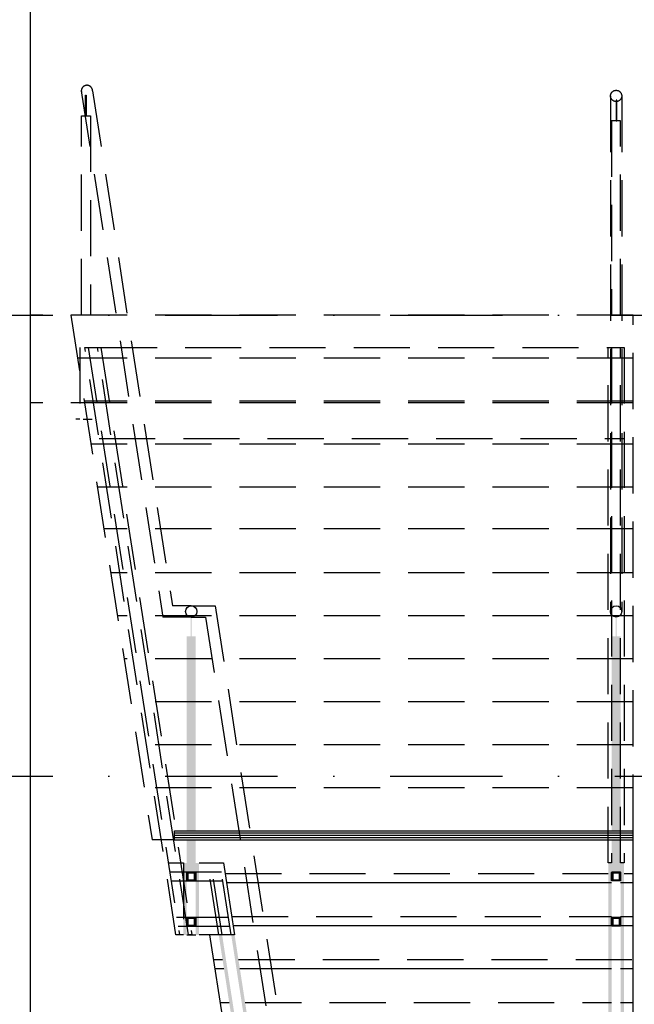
# Model space of a CAD drawing. Extents: x -24509 to 27927, y 98041 to 125706.
# Tile 6 of 19: x -15155 to -12422, y 105792 to 110171. Entities that reach past the tile are written whole.
import ezdxf

# ---------------------------------------------------------------- set-up
doc = ezdxf.new("R2010")
doc.units = 0
doc.header["$LTSCALE"] = 1000
doc.header["$MEASUREMENT"] = 0
doc.linetypes.add('DASHDOT', pattern=[1, 0.5, -0.25, 0, -0.25])
doc.linetypes.add('HIDDEN', pattern=[0.375, 0.25, -0.125])
doc.layers.add('B02', color=7, linetype='CONTINUOUS')
doc.layers.add('B03', color=7, linetype='CONTINUOUS')

# ---------------------------------------------------------------- blocks, each defined once
blk = doc.blocks.new('K4X4')
at = {"layer": 'B03', "color": 2, "linetype": 'Continuous'}
blk.add_lwpolyline([(-20, 0), (-20, 17), (-19.96, 17.47), (-19.85, 17.93), (-19.67, 18.36), (-19.43, 18.76), (-19.12, 19.12), (-18.76, 19.43), (-18.36, 19.67), (-17.93, 19.85), (-17.47, 19.96), (-17, 20), (17, 20), (17.47, 19.96), (17.93, 19.85), (18.36, 19.67), (18.76, 19.43), (19.12, 19.12), (19.43, 18.76), (19.67, 18.36), (19.85, 17.93), (19.96, 17.47), (20, 17), (20, -17), (19.96, -17.47), (19.85, -17.93), (19.67, -18.36), (19.43, -18.76), (19.12, -19.12), (18.76, -19.43), (18.36, -19.67), (17.93, -19.85), (17.47, -19.96), (17, -20), (-17, -20), (-17.47, -19.96), (-17.93, -19.85), (-18.36, -19.67), (-18.76, -19.43), (-19.12, -19.12), (-19.43, -18.76), (-19.67, -18.36), (-19.85, -17.93), (-19.96, -17.47), (-20, -17), (-20, 0), (-15, 0), (-15, -12), (-14.96, -12.47), (-14.85, -12.93), (-14.67, -13.36), (-14.43, -13.76), (-14.12, -14.12), (-13.76, -14.43), (-13.36, -14.67), (-12.93, -14.85), (-12.47, -14.96), (-12, -15), (12, -15), (12.47, -14.96), (12.93, -14.85), (13.36, -14.67), (13.76, -14.43), (14.12, -14.12), (14.43, -13.76), (14.67, -13.36), (14.85, -12.93), (14.96, -12.47), (15, -12), (15, 12), (14.96, 12.47), (14.85, 12.93), (14.67, 13.36), (14.43, 13.76), (14.12, 14.12), (13.76, 14.43), (13.36, 14.67), (12.93, 14.85), (12.47, 14.96), (12, 15), (-12, 15), (-12.47, 14.96), (-12.93, 14.85), (-13.36, 14.67), (-13.76, 14.43), (-14.12, 14.12), (-14.43, 13.76), (-14.67, 13.36), (-14.85, 12.93), (-14.96, 12.47), (-15, 12), (-15, 0)], close=True, dxfattribs=at)
for points in [[(-15, 12), (-20, 0), (-17, 20)], [(-20, 0), (-17.47, 19.96), (-17, 20)], [(-20, 0), (-17.93, 19.85), (-17.47, 19.96)], [(-20, 0), (-18.36, 19.67), (-17.93, 19.85)], [(-20, 0), (-18.76, 19.43), (-18.36, 19.67)], [(-20, 0), (-19.12, 19.12), (-18.76, 19.43)], [(-20, 0), (-19.43, 18.76), (-19.12, 19.12)], [(-20, 0), (-19.67, 18.36), (-19.43, 18.76)], [(-20, 0), (-19.85, 17.93), (-19.67, 18.36)], [(-20, 0), (-19.96, 17.47), (-19.85, 17.93)], [(-20, 0), (-20, 17), (-19.96, 17.47)], [(-15, 12), (-15, 0), (-20, 0)], [(-20, -17), (-15, 0), (-15, -12)], [(-20, -17), (-20, 0), (-15, 0)], [(-17, 20), (-14.67, 13.36), (-14.85, 12.93)], [(-17, 20), (-14.43, 13.76), (-14.67, 13.36)], [(-17, 20), (-14.12, 14.12), (-14.43, 13.76)], [(-17, 20), (-13.76, 14.43), (-14.12, 14.12)], [(-17, 20), (-13.36, 14.67), (-13.76, 14.43)], [(-17, 20), (-12.93, 14.85), (-13.36, 14.67)], [(-17, 20), (-12.47, 14.96), (-12.93, 14.85)], [(-17, 20), (-12, 15), (-12.47, 14.96)], [(-17, 20), (20, 17), (-12, 15)], [(-14.85, 12.93), (-14.96, 12.47), (-17, 20)], [(-14.96, 12.47), (-15, 12), (-17, 20)], [(-17, 20), (19.96, 17.47), (20, 17)], [(-17, 20), (19.85, 17.93), (19.96, 17.47)], [(-17, 20), (19.67, 18.36), (19.85, 17.93)], [(-17, 20), (19.43, 18.76), (19.67, 18.36)], [(-17, 20), (19.12, 19.12), (19.43, 18.76)], [(-17, 20), (18.76, 19.43), (19.12, 19.12)], [(-17, 20), (18.36, 19.67), (18.76, 19.43)], [(-17, 20), (17.93, 19.85), (18.36, 19.67)], [(-17, 20), (17.47, 19.96), (17.93, 19.85)], [(-17, 20), (17, 20), (17.47, 19.96)], [(20, 17), (12, 15), (-12, 15)], [(20, 17), (12.47, 14.96), (12, 15)], [(20, 17), (12.93, 14.85), (12.47, 14.96)], [(20, 17), (13.36, 14.67), (12.93, 14.85)], [(20, 17), (13.76, 14.43), (13.36, 14.67)], [(20, 17), (14.12, 14.12), (13.76, 14.43)], [(20, 17), (14.43, 13.76), (14.12, 14.12)], [(20, 17), (14.67, 13.36), (14.43, 13.76)], [(20, 17), (14.85, 12.93), (14.67, 13.36)], [(20, 17), (14.96, 12.47), (14.85, 12.93)], [(20, 17), (15, 12), (14.96, 12.47)], [(20, 17), (17, -20), (15, 12)], [(17, -20), (15, -12), (15, 12)], [(20, 17), (17.47, -19.96), (17, -20)], [(20, 17), (17.93, -19.85), (17.47, -19.96)], [(20, 17), (18.36, -19.67), (17.93, -19.85)], [(20, 17), (18.76, -19.43), (18.36, -19.67)], [(20, 17), (19.12, -19.12), (18.76, -19.43)], [(20, 17), (19.43, -18.76), (19.12, -19.12)], [(20, 17), (19.67, -18.36), (19.43, -18.76)], [(20, 17), (19.85, -17.93), (19.67, -18.36)], [(20, 17), (19.96, -17.47), (19.85, -17.93)], [(20, 17), (20, -17), (19.96, -17.47)], [(-20, -17), (-15, -12), (-14.96, -12.47)], [(-20, -17), (-14.96, -12.47), (-14.85, -12.93)], [(-20, -17), (-14.85, -12.93), (-14.67, -13.36)], [(-20, -17), (-14.67, -13.36), (-14.43, -13.76)], [(-20, -17), (-14.43, -13.76), (-14.12, -14.12)], [(-20, -17), (-14.12, -14.12), (-13.76, -14.43)], [(-20, -17), (-13.76, -14.43), (-13.36, -14.67)], [(-20, -17), (-13.36, -14.67), (-12.93, -14.85)], [(-20, -17), (-12.93, -14.85), (-12.47, -14.96)], [(-20, -17), (-12.47, -14.96), (-12, -15)], [(17, -20), (-20, -17), (12, -15)], [(-20, -17), (-12, -15), (12, -15)], [(17, -20), (-19.96, -17.47), (-20, -17)], [(17, -20), (-19.85, -17.93), (-19.96, -17.47)], [(17, -20), (-19.67, -18.36), (-19.85, -17.93)], [(17, -20), (-19.43, -18.76), (-19.67, -18.36)], [(17, -20), (-19.12, -19.12), (-19.43, -18.76)], [(17, -20), (-18.76, -19.43), (-19.12, -19.12)], [(17, -20), (-18.36, -19.67), (-18.76, -19.43)], [(17, -20), (-17.93, -19.85), (-18.36, -19.67)], [(17, -20), (-17.47, -19.96), (-17.93, -19.85)], [(17, -20), (-17, -20), (-17.47, -19.96)], [(17, -20), (12, -15), (12.47, -14.96)], [(17, -20), (12.47, -14.96), (12.93, -14.85)], [(17, -20), (12.93, -14.85), (13.36, -14.67)], [(17, -20), (13.36, -14.67), (13.76, -14.43)], [(17, -20), (13.76, -14.43), (14.12, -14.12)], [(17, -20), (14.12, -14.12), (14.43, -13.76)], [(17, -20), (14.43, -13.76), (14.67, -13.36)], [(17, -20), (14.67, -13.36), (14.85, -12.93)], [(17, -20), (14.85, -12.93), (14.96, -12.47)], [(17, -20), (14.96, -12.47), (15, -12)]]:
    blk.add_solid(points, dxfattribs=at)

msp = doc.modelspace()

# ---------------------------------------------------------------- linework, layer by layer
at = {"layer": 'B02', "color": 5, "linetype": 'DASHDOT'}
for p, q in [((-24509.3, 108857.3), (23948.7, 108857.3)), ((-24509.3, 106807.3), (23948.7, 106807.3))]:
    msp.add_line(p, q, dxfattribs=at)
at = {"layer": 'B03', "color": 5, "linetype": 'Continuous'}
for p, q in [((-15107.9, 103482.4), (-15107.9, 117376.9)), ((-14467.5, 106554.4), (-12427.5, 106554.4)), ((-14467.5, 106544.4), (-12427.5, 106544.4)), ((-14467.5, 106534.4), (-12427.5, 106534.4))]:
    msp.add_line(p, q, dxfattribs=at)
at = {"layer": 'B03', "color": 1, "linetype": 'HIDDEN'}
for p, q in [((-14881.4, 109854.6), (-14518.7, 107514.4)), ((-14831.4, 109854.6), (-14476.4, 107564.4)), ((-12527.5, 109832.3), (-12527.5, 107539.4)), ((-12477.5, 109832.3), (-12477.5, 107539.4)), ((-12427.5, 108857.3), (-15107.9, 108857.3)), ((-14928, 108857.3), (-14566.3, 106524.4)), ((-12427.5, 106564.4), (-12427.5, 108857.3)), ((-14888, 108714), (-14888, 108394)), ((-14850.2, 108713.9), (-14809.8, 108713.9)), ((-14794.6, 108713.9), (-12467.5, 108713.9)), ((-12427.5, 108666.2), (-14898.4, 108666.2)), ((-12427.5, 108475.2), (-14868.7, 108475.2)), ((-12427.5, 108467.3), (-15107.9, 108467.3)), ((-14888, 108394), (-14905.5, 108394)), ((-14873, 108394), (-14833, 108394)), ((-14802.5, 108308.1), (-12467.5, 108308.1)), ((-12427.5, 108284.1), (-14839.1, 108284.1)), ((-12427.5, 108093), (-14809.5, 108093)), ((-12427.5, 107907), (-14780.6, 107907)), ((-12427.5, 107710.9), (-14750.2, 107710.9)), ((-14392.5, 107564.4), (-14476.4, 107564.4)), ((-14392.5, 107564.4), (-14286.2, 107564.4)), ((-14286.2, 107564.4), (-13838, 104673.4)), ((-12427.5, 107519.8), (-14720.6, 107519.8)), ((-14392.5, 107514.4), (-14518.7, 107514.4)), ((-14392.5, 107514.4), (-14328.4, 107514.4)), ((-14328.4, 107514.4), (-13888, 104673.4)), ((-12427.5, 107328.8), (-14691, 107328.8)), ((-12427.5, 107137.7), (-14661.4, 107137.7)), ((-12427.5, 106946.6), (-14631.8, 106946.6)), ((-12427.5, 106755.6), (-14602.2, 106755.6)), ((-14467.5, 106524.4), (-14566.3, 106524.4)), ((-14494.6, 106421.1), (-14427.5, 106421.1)), ((-14427.5, 106421.1), (-14427.5, 106101.1)), ((-14270.2, 106101.1), (-14319.8, 106421.1)), ((-14255, 106101.1), (-14304.6, 106421.1)), ((-14214.6, 106101.1), (-14264.2, 106421.1)), ((-14488.4, 106381.1), (-14258, 106381.1)), ((-14241.6, 106373.4), (-12537.5, 106373.4)), ((-12467.5, 106373.4), (-12427.5, 106373.4)), ((-14482.2, 106341.1), (-14251.8, 106341.1)), ((-14457.2, 106179.6), (-14226.7, 106179.6)), ((-14212, 106182.3), (-12522.5, 106182.3)), ((-12482.5, 106182.3), (-12427.5, 106182.3)), ((-14451, 106139.6), (-14220.5, 106139.6)), ((-14427.5, 106101.1), (-14445, 106101.1)), ((-14412.5, 106101.1), (-14372.5, 106101.1)), ((-14293.5, 105991.2), (-14253.2, 105991.2)), ((-14182.1, 105991.2), (-12427.5, 105991.2)), ((-14263.9, 105800.2), (-14223.5, 105800.2)), ((-14152.5, 105800.2), (-12522.5, 105800.2)), ((-12482.5, 105800.2), (-12427.5, 105800.2))]:
    msp.add_line(p, q, dxfattribs=at)
at = {"layer": 'B03', "color": 7, "linetype": 'Continuous'}
for p, q in [((-14467.5, 106564.4), (-12427.5, 106564.4)), ((-14467.5, 106524.4), (-14467.5, 106564.4)), ((-12427.5, 106524.4), (-12427.5, 106564.4)), ((-14467.5, 106524.4), (-12427.5, 106524.4))]:
    msp.add_line(p, q, dxfattribs=at)
at = {"layer": 'B03', "color": 1, "linetype": 'Continuous'}
for p, q in [((-12427.5, 103658.4), (-12427.5, 106524.4)), ((-14235.4, 106333.4), (-12522.5, 106333.4)), ((-12482.5, 106333.4), (-12427.5, 106333.4)), ((-14205.8, 106142.3), (-12522.5, 106142.3)), ((-12482.5, 106142.3), (-12427.5, 106142.3)), ((-14310.5, 106101.1), (-13931.8, 103658.4)), ((-14287.3, 105951.2), (-14247, 105951.2)), ((-14175.9, 105951.2), (-12522.5, 105951.2)), ((-12482.5, 105951.2), (-12427.5, 105951.2))]:
    msp.add_line(p, q, dxfattribs=at)
at = {"layer": 'B03', "color": 1, "linetype": 'HIDDEN'}
for points in [[(-14862.8, 109835.5), (-14860.3, 109835.5), (-14860.3, 109744.3), (-14862.8, 109744.3)], [(-12500, 109813.5), (-12502.5, 109813.5), (-12502.5, 109722.3), (-12500, 109722.3)], [(-14880.3, 109744.3), (-14840.3, 109744.3), (-14840.3, 108857.3), (-14880.3, 108857.3)], [(-12482.5, 109722.3), (-12522.5, 109722.3), (-12522.5, 108857.3), (-12482.5, 108857.3)], [(-14460.2, 106101.1), (-14865.4, 108713.9), (-14850.2, 108713.9), (-14445, 106101.1)], [(-14404.5, 106101.1), (-14809.8, 108713.9), (-14794.6, 108713.9), (-14389.4, 106101.1)], [(-12522.5, 106421.1), (-12537.5, 106421.1), (-12537.5, 108713.9), (-12522.5, 108713.9)], [(-12467.5, 106421.1), (-12482.5, 106421.1), (-12482.5, 108713.9), (-12467.5, 108713.9)]]:
    msp.add_lwpolyline(points, close=True, dxfattribs=at)
at = {"layer": 'B03', "color": 1, "linetype": 'Continuous'}
msp.add_lwpolyline([(-14357.5, 106421.1), (-14249, 106421.1), (-14199.4, 106101.1), (-14357.5, 106101.1)], dxfattribs=at)
at = {"layer": 'B03', "color": 1, "linetype": 'HIDDEN'}
msp.add_circle((-12502.5, 109832.3), 25, dxfattribs=at)
at = {"layer": 'B03', "color": 1, "linetype": 'Continuous'}
for centre in [(-14392.5, 107539.4), (-12502.5, 107539.4)]:
    msp.add_circle(centre, 25, dxfattribs=at)
at = {"layer": 'B03', "color": 1, "linetype": 'HIDDEN'}
msp.add_arc((-14856.4, 109854.6), 25, 359.994, 197.6915, dxfattribs=at)
at = {"layer": 'B03', "color": 1, "linetype": 'Continuous'}
for points in [[(-14395, 107429.4), (-14390, 107429.4), (-14395, 107520.6), (-14390, 107520.6)], [(-12505, 107429.4), (-12500, 107429.4), (-12505, 107520.6), (-12500, 107520.6)], [(-14412.5, 106564.4), (-14372.5, 106564.4), (-14412.5, 107429.4), (-14372.5, 107429.4)], [(-12522.5, 106564.4), (-12482.5, 106564.4), (-12522.5, 107429.4), (-12482.5, 107429.4)], [(-14412.5, 106524.4), (-14372.5, 106524.4), (-14412.5, 106381.1), (-14372.5, 106381.1)], [(-12522.5, 106524.4), (-12482.5, 106524.4), (-12522.5, 106381.1), (-12482.5, 106381.1)], [(-13885.1, 103618.4), (-14270.2, 106101.1), (-13870, 103618.4), (-14255, 106101.1)], [(-13829.3, 103616.9), (-14214.6, 106101.1), (-13814.1, 103616.9), (-14199.4, 106101.1)], [(-12537.5, 106101.1), (-12522.5, 106101.1), (-12537.5, 103618.4), (-12522.5, 103618.4)], [(-12482.5, 106101.1), (-12467.5, 106101.1), (-12482.5, 103618.4), (-12467.5, 103618.4)]]:
    msp.add_solid(points, dxfattribs=at)
at = {"layer": 'B03', "color": 2, "linetype": 'Continuous'}
for points in [[(-14427.5, 106421.1), (-14412.5, 106421.1), (-14427.5, 106101.1), (-14412.5, 106101.1)], [(-14372.5, 106421.1), (-14357.5, 106421.1), (-14372.5, 106101.1), (-14357.5, 106101.1)], [(-12537.5, 106421.1), (-12522.5, 106421.1), (-12537.5, 106101.1), (-12522.5, 106101.1)], [(-12482.5, 106421.1), (-12467.5, 106421.1), (-12482.5, 106101.1), (-12467.5, 106101.1)]]:
    msp.add_solid(points, dxfattribs=at)

# ---------------------------------------------------------------- block references
for p in [(-14392.5, 106361.1), (-12502.5, 106361.1), (-14392.5, 106159.6), (-12502.5, 106159.6)]:
    msp.add_blockref('K4X4', p, dxfattribs=at)

doc.saveas('drawing.dxf')
